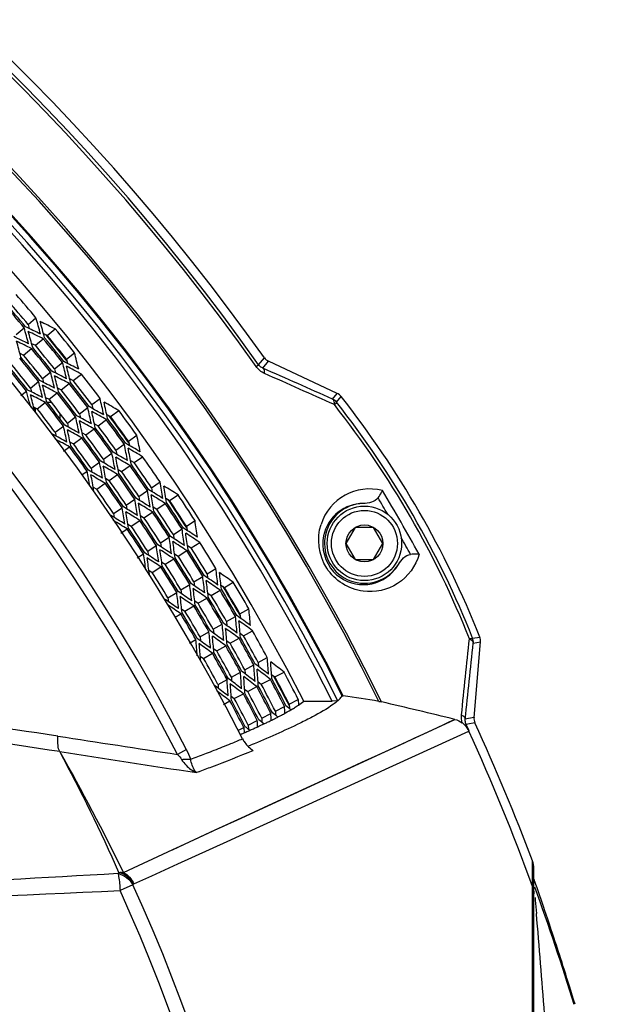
# Model space of a CAD drawing. Header units: millimetres. Extents: x 0 to 420, y -341 to 792.
# Tile 233 of 256: x 195 to 204, y 236 to 251. Entities that reach past the tile are written whole.
import ezdxf

# ---------------------------------------------------------------- set-up
doc = ezdxf.new("R2010")
doc.units = ezdxf.units.MM
doc.header["$LTSCALE"] = 23.1
doc.layers.get('0').update_dxf_attribs({"linetype": 'CONTINUOUS'})
doc.layers.add('06___PRT_ALL_SURFS', color=7, linetype='CONTINUOUS')
doc.layers.add('DIM_PILOTEES', color=7, linetype='CONTINUOUS')
doc.styles.get("Standard").update_dxf_attribs({"font": 'txt', "width": 0.7})
doc.dimstyles.new('DIMSTYLE_4', dxfattribs={"dimtxt": 2.5, "dimasz": 3.5, "dimexe": 2, "dimexo": 0, "dimtad": 1, "dimdec": 0, "dimlfac": 5.882353, "dimdsep": 46, "dimtxsty": 'Standard', "dimblk": '_FILLED', "dimblk1": '_FILLED', "dimblk2": '_FILLED', "dimcen": 0.09, "dimazin": 2, "dimtp": 0.5, "dimtm": 0.5, "dimtfac": 1, "dimtdec": 0, "dimtofl": 0, "dimtmove": 0, "dimatfit": 3, "dimldrblk": '_FILLED', "dimfxl": 0, "dimtolj": 1, "dimarcsym": 0})

# ---------------------------------------------------------------- blocks, each defined once
blk = doc.blocks.new('_FILLED')
at = {"color": 0, "linetype": 'ByBlock'}
blk.add_solid([(0, 0), (-1, 0.1429), (-1, -0.1429)], dxfattribs=at)
blk = doc.blocks.new('*D5')
at = {"layer": 'DIM_PILOTEES', "color": 2, "linetype": 'Continuous'}
for p, q in [((169.576, 261.632), (214.724, 261.632)), ((212.724, 261.632), (212.724, 247.919)), ((212.724, 234.205), (212.724, 247.919)), ((203.576, 234.205), (214.724, 234.205))]:
    blk.add_line(p, q, dxfattribs=at)
at = {"layer": 'DIM_PILOTEES', "color": 2, "linetype": 'Continuous', "xscale": 3.5, "yscale": 3.5, "zscale": 3.5}
for p, rotation in [((212.724, 261.632), 90), ((212.724, 234.205), 270)]:
    blk.add_blockref('_FILLED', p, dxfattribs=dict(at, rotation=rotation))
at = {"layer": 'DIM_PILOTEES', "color": 2, "linetype": 'Continuous', "insert": (209.599, 247.919), "char_height": 2.5, "width": 7.23214, "attachment_point": 2, "rotation": 90, "line_spacing_factor": 0.9}
blk.add_mtext('{\\ftxt;\\W0.0001;\\H0.0001;\\~}{\\ftxt;\\W1.9285714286;\\H2.5; }{\\ftxt;\\W0.0001;\\H0.0001;\\~}', dxfattribs=at)

msp = doc.modelspace()

# ---------------------------------------------------------------- linework, layer by layer
at = {"color": 7, "linetype": 'Continuous'}
for p, q in [((194.8987, 246.395), (195.0246, 246.5004)), ((194.7102, 246.237), (194.836, 246.3424)), ((195.2057, 246.2189), (195.3326, 246.3231)), ((195.0147, 246.0621), (195.1416, 246.1663)), ((194.8253, 245.9066), (194.9522, 246.0108)), ((195.5128, 245.8392), (195.6413, 245.9415)), ((198.582, 245.7523), (198.6737, 245.8622)), ((195.3195, 245.6852), (195.4479, 245.7875)), ((198.5415, 245.7236), (198.582, 245.7523)), ((198.6498, 245.6979), (198.7405, 245.8066)), ((199.8376, 245.295), (198.7405, 245.8066)), ((195.1278, 245.5325), (195.2563, 245.6348)), ((195.6208, 245.5021), (195.7502, 245.6032)), ((194.9372, 245.3806), (195.0656, 245.4829)), ((195.4268, 245.3508), (195.5563, 245.4518)), ((194.7848, 245.2593), (194.8754, 245.3314)), ((195.2342, 245.2005), (195.3637, 245.3015)), ((195.9173, 245.1164), (196.0482, 245.2155)), ((199.7647, 245.2029), (199.8376, 245.295)), ((199.8265, 245.1538), (199.8994, 245.246)), ((194.9173, 245.1615), (194.9275, 245.1194)), ((194.9173, 245.1615), (194.9275, 245.1194)), ((194.9275, 245.1194), (194.9376, 245.0774)), ((194.9275, 245.1194), (194.9376, 245.0774)), ((195.018, 244.9957), (195.018, 245.0634)), ((195.0424, 245.0508), (195.1718, 245.1518)), ((195.2041, 245.1528), (195.2714, 245.1528)), ((195.7211, 244.9679), (195.852, 245.067)), ((195.409, 244.887), (195.409, 244.9745)), ((195.5264, 244.8205), (195.6573, 244.9196)), ((196.0166, 244.7781), (196.1485, 244.8759)), ((196.2152, 244.9253), (196.3471, 245.0231)), ((195.3323, 244.6736), (195.4632, 244.7727)), ((195.8198, 244.6322), (195.9517, 244.73)), ((195.624, 244.4871), (195.7559, 244.5849)), ((196.5031, 244.5309), (196.6365, 244.6267)), ((195.4658, 244.3698), (195.5604, 244.44)), ((196.3024, 244.3866), (196.4357, 244.4824)), ((196.1034, 244.2436), (196.2368, 244.3394)), ((196.5943, 244.1889), (196.7286, 244.2834)), ((195.9055, 244.1013), (196.0389, 244.1972)), ((196.3931, 244.0473), (196.5274, 244.1418)), ((195.7545, 243.9928), (195.8413, 244.0552)), ((196.1933, 243.9068), (196.3276, 244.0013)), ((195.9942, 243.7667), (196.1285, 243.8612)), ((196.8713, 243.7889), (197.007, 243.8814)), ((196.6681, 243.6503), (196.8037, 243.7428)), ((197.1594, 243.5834), (197.296, 243.6745)), ((196.2651, 243.3756), (196.4008, 243.4681)), ((196.4662, 243.5127), (196.6019, 243.6052)), ((196.9538, 243.4462), (197.0904, 243.5373)), ((196.75, 243.3102), (196.8866, 243.4013)), ((196.5472, 243.1749), (196.6838, 243.2661)), ((197.4275, 243.1752), (197.5654, 243.2643)), ((200.1249, 243.1553), (199.9776, 242.9003)), ((200.4193, 243.1553), (200.1249, 243.1553)), ((200.5665, 242.9003), (200.4193, 243.1553)), ((196.3812, 243.0641), (196.4815, 243.131)), ((197.0141, 242.908), (197.152, 242.9971)), ((197.2199, 243.041), (197.3578, 243.1301)), ((196.8094, 242.7757), (196.9473, 242.8649)), ((197.5016, 242.8291), (197.6404, 242.9168)), ((199.9776, 242.9003), (200.1249, 242.6453)), ((200.4193, 242.6453), (200.5665, 242.9003)), ((196.6413, 242.6671), (196.743, 242.7328)), ((197.2937, 242.6977), (197.4325, 242.7854)), ((196.8814, 242.4371), (197.0202, 242.5248)), ((197.0872, 242.5672), (197.226, 242.6549)), ((200.1249, 242.6453), (200.4193, 242.6453)), ((197.5487, 242.2875), (197.6888, 242.3732)), ((197.7585, 242.4159), (197.8986, 242.5016)), ((197.3403, 242.1601), (197.4804, 242.2458)), ((198.0361, 242.1964), (198.1771, 242.2807)), ((197.1327, 242.0331), (197.2727, 242.1188)), ((197.824, 242.0695), (197.9649, 242.1538)), ((197.4045, 241.8187), (197.5454, 241.903)), ((197.6137, 241.9438), (197.7546, 242.028)), ((197.2466, 241.7243), (197.3366, 241.7781)), ((198.0697, 241.6517), (198.2118, 241.7338)), ((198.2837, 241.7754), (198.4258, 241.8576)), ((197.8576, 241.529), (197.9997, 241.6112)), ((197.6466, 241.407), (197.7887, 241.4892)), ((198.3406, 241.4261), (198.4835, 241.5069)), ((197.477, 241.309), (197.5781, 241.3675)), ((197.9137, 241.185), (198.0567, 241.2657)), ((198.1264, 241.3051), (198.2694, 241.3859)), ((202.0009, 241.3877), (202.1172, 241.4047)), ((202.0124, 241.3096), (202.1287, 241.3267)), ((202.0232, 240.1208), (202.1287, 241.3267)), ((197.7018, 241.0653), (197.8447, 241.146)), ((198.3608, 240.8829), (198.5049, 240.9615)), ((198.5768, 241.0007), (198.7209, 241.0793)), ((198.1464, 240.7659), (198.2905, 240.8445)), ((198.8431, 240.7677), (198.9881, 240.8449)), ((197.9327, 240.6493), (198.0769, 240.7279)), ((198.625, 240.6515), (198.7699, 240.7287)), ((198.1936, 240.4217), (198.3385, 240.4989)), ((198.4087, 240.5363), (198.5536, 240.6135)), ((198.0206, 240.3296), (198.1238, 240.3845)), ((199.0696, 240.335), (199.2156, 240.41)), ((199.2156, 240.41), (199.2199, 240.3219)), ((199.2156, 240.41), (199.2199, 240.3219)), ((199.3076, 240.3837), (199.7564, 240.3837)), ((199.848, 240.3895), (199.7564, 240.3836)), ((198.6318, 240.11), (198.7778, 240.185)), ((198.8497, 240.222), (198.9958, 240.297)), ((198.2348, 238.4846), (201.717, 240.0905)), ((198.415, 239.9986), (198.561, 240.0736)), ((201.897, 240.0106), (201.8764, 240.0012)), ((201.9329, 240.1051), (201.8838, 240.0966)), ((201.9222, 240.015), (201.897, 240.0106)), ((201.9446, 239.9058), (201.897, 240.0106)), ((202.038, 240.0351), (201.9222, 240.015)), ((202.0232, 240.1208), (201.9329, 240.1051)), ((198.2511, 239.9144), (198.3447, 239.9624)), ((198.3447, 239.9624), (198.3486, 239.8768)), ((198.3447, 239.9624), (198.3486, 239.8768)), ((198.3626, 239.8829), (198.3699, 239.8861)), ((198.3685, 239.8841), (198.3758, 239.8873)), ((198.4166, 238.2967), (201.9427, 239.9049)), ((198.5128, 239.9485), (198.5283, 239.9553)), ((198.5139, 239.9488), (198.5283, 239.9553)), ((197.4313, 239.6079), (197.2853, 239.5322)), ((197.7235, 239.5409), (197.7485, 239.5506)), ((197.7236, 239.5407), (197.7491, 239.5506)), ((197.624, 239.2562), (197.5866, 239.2424)), ((197.9263, 238.3424), (198.195, 238.4663)), ((198.195, 238.4663), (198.2348, 238.4846)), ((197.3985, 238.0991), (197.8891, 238.3257)), ((197.3985, 238.0991), (197.8562, 238.3101)), ((197.8562, 238.3101), (197.8896, 238.3255)), ((197.8896, 238.3255), (197.9263, 238.3424)), ((198.0807, 238.1437), (198.4166, 238.2967)), ((197.2894, 237.7837), (198.0807, 238.1437)), ((196.4216, 237.6485), (197.2106, 238.0125)), ((197.2083, 238.0109), (197.3985, 238.0991)), ((197.2106, 238.0125), (197.3985, 238.0991)), ((202.9589, 237.7328), (202.9585, 237.8318)), ((202.9589, 237.7328), (202.9585, 237.8318)), ((196.8764, 237.5958), (197.2894, 237.7837)), ((202.9595, 237.5298), (202.9589, 237.7328)), ((202.9595, 237.5298), (202.9589, 237.7328)), ((202.9808, 212.6375), (202.9808, 237.7181)), ((196.5887, 237.4649), (196.8764, 237.5958)), ((202.9598, 237.4257), (202.9595, 237.5298)), ((202.9891, 237.5233), (202.9808, 237.5482)), ((196.5742, 237.4511), (196.3672, 237.357)), ((202.9589, 237.3008), (202.9598, 237.4257)), ((202.9597, 237.309), (202.9598, 237.4257)), ((203.0301, 237.4019), (203.0122, 237.4544)), ((202.9596, 237.0923), (202.9589, 237.3008)), ((202.9596, 237.0923), (202.9597, 237.309)), ((202.999, 237.2484), (203.0027, 237.2055)), ((203.0027, 237.2055), (203.021, 236.9914)), ((202.9566, 232.0465), (202.9596, 237.0923)), ((203.1752, 236.9776), (203.1504, 237.0506)), ((203.2011, 236.9013), (203.1752, 236.9776)), ((203.2284, 236.8203), (203.2011, 236.9013))]:
    msp.add_line(p, q, dxfattribs=at)
for points in [[(199.6025, 239.1159), (200.2306, 239.4055), (200.4893, 239.5247), (200.7151, 239.6285), (200.9109, 239.7186), (201.0792, 239.7959), (201.2236, 239.8625), (201.3473, 239.9193), (201.4528, 239.9682), (201.5432, 240.0097), (201.6176, 240.0444), (201.6757, 240.0721), (201.717, 240.0905)], [(197.8891, 238.3257), (198.3654, 238.5449), (198.814, 238.7523), (199.2298, 238.9437), (199.6025, 239.1159)], [(203.0122, 237.4544), (202.9962, 237.5019), (202.9891, 237.5233)], [(203.1504, 237.0506), (203.1382, 237.0861), (203.0301, 237.4019)], [(202.9566, 232.0409), (202.9568, 232.5383), (202.9575, 233.3732), (202.9577, 234.1425), (202.9584, 234.8369), (202.9585, 235.4524), (202.9584, 235.9797), (202.9591, 236.4265), (202.9598, 236.7997), (202.9596, 237.0923)], [(203.6387, 235.5427), (203.6154, 235.6191), (203.5932, 235.6913), (203.5715, 235.7616), (203.5502, 235.8301), (203.5293, 235.8968), (203.5088, 235.962), (203.4887, 236.0256), (203.4689, 236.0877), (203.4494, 236.1485), (203.4303, 236.2081), (203.4115, 236.2664), (203.3929, 236.3236), (203.3747, 236.3796), (203.3567, 236.4344), (203.3392, 236.4879), (203.322, 236.54), (203.3052, 236.5906), (203.2889, 236.6398), (203.273, 236.6873), (203.2577, 236.7333), (203.2284, 236.8203)]]:
    msp.add_lwpolyline(points, dxfattribs=at)
for radius in [0.595, 0.527, 0.2944]:
    msp.add_circle((200.2721, 242.9003), radius, dxfattribs=at)
for centre, radius, start, end in [((169.5758, 225.1778), 35.7006, 35.40735, 84.59265), ((169.5758, 225.1778), 35.5125, 35.34865, 84.65135), ((169.5758, 225.1778), 35.5622, 35.34865, 84.65135), ((169.5758, 225.1778), 34.4954, 26.12966, 153.87034), ((169.5758, 225.1778), 34.4607, 26.17495, 153.82505), ((169.5758, 225.1778), 33.9916, 26.73189, 153.26811), ((169.5758, 225.1778), 33.9769, 26.7445, 153.2555), ((169.5758, 225.1778), 33.8792, 26.67945, 153.32055), ((169.5758, 225.1778), 33.7947, 26.74032, 153.25969), ((169.5758, 225.1778), 33.3914, 27.08673, 152.91327), ((169.5758, 225.1778), 32.2456, 26.92892, 153.07108), ((169.5758, 225.1778), 31.3712, 27.38404, 152.61458), ((169.5758, 225.1778), 31.2068, 27.38566, 152.61434), ((169.5758, 225.1778), 33.2008, 39.95846, 40.80233), ((169.5758, 225.1778), 32.9548, 39.95846, 40.80233), ((169.5758, 225.1778), 32.9811, 39.95846, 40.80233), ((158.0619, 236.1312), 38.3896, 15.27084, 15.67048), ((160.9742, 236.8245), 35.174, 15.26688, 15.69978), ((178.8116, 213.1449), 36.8867, 63.80222, 64.21672), ((157.9188, 236.1221), 38.5781, 15.11705, 15.51491), ((177.5203, 210.2584), 40.2237, 63.71527, 64.09822), ((169.5758, 225.1778), 33.3247, 38.54076, 39.38463), ((179.9438, 215.669), 33.8985, 63.80617, 64.25394), ((160.862, 236.8128), 35.3331, 15.11709, 15.54821), ((178.8452, 213.2673), 36.714, 63.64865, 64.06493), ((169.5758, 225.1778), 33.0775, 38.54076, 39.38463), ((169.5758, 225.1778), 33.1039, 38.54076, 39.38463), ((169.5758, 225.1778), 33.15, 38.48995, 39.42981), ((163.3328, 237.4204), 32.5671, 15.04252, 15.507), ((179.9751, 215.7647), 33.7512, 63.65659, 64.10614), ((169.5758, 225.1778), 32.8325, 38.54076, 39.38463), ((169.5758, 225.1778), 32.8587, 38.54076, 39.38463), ((169.5758, 225.1778), 32.5888, 38.54076, 39.38463), ((169.5758, 225.1778), 32.6149, 38.54076, 39.38463), ((156.6484, 236.0674), 40.2237, 13.82717, 14.21012), ((198.8123, 245.9607), 0.17, 215.38687, 245.02049), ((169.5758, 225.1778), 32.3455, 38.54076, 39.38463), ((169.5758, 225.1778), 32.3716, 38.54076, 39.38463), ((159.8678, 236.7336), 36.714, 13.86047, 14.27674), ((177.8396, 211.4893), 38.5781, 62.41048, 62.80834), ((159.7411, 236.7264), 36.8867, 13.70867, 14.12317), ((177.8784, 211.6273), 38.3896, 62.25491, 62.65455), ((162.5463, 237.3161), 33.7512, 13.81925, 14.2688), ((179.1306, 214.2229), 35.3331, 62.37719, 62.80831), ((162.4462, 237.3056), 33.8985, 13.67145, 14.11922), ((179.1655, 214.3302), 35.174, 62.22561, 62.65851), ((169.5758, 225.1778), 33.2008, 37.12306, 37.96693), ((181.2173, 218.464), 30.1633, 62.53455, 63.03283), ((164.8195, 237.8372), 31.1976, 13.7031, 14.18621), ((180.2416, 216.512), 32.5671, 62.4184, 62.88288), ((164.7398, 237.8235), 31.3257, 13.55934, 14.04064), ((180.2743, 216.5959), 32.43, 62.27082, 62.73709), ((169.5758, 225.1778), 32.9548, 37.12306, 37.96693), ((169.5758, 225.1778), 32.9811, 37.12306, 37.96693), ((166.6295, 238.2746), 29.114, 13.68301, 14.02733), ((166.7179, 238.2953), 29.0707, 13.37116, 13.88662), ((181.2488, 218.5297), 30.0431, 62.39101, 62.89112), ((169.5758, 225.1778), 32.7105, 37.12306, 37.96693), ((169.5758, 225.1778), 32.7367, 37.12306, 37.96693), ((158.6178, 236.6874), 38.3896, 12.43543, 12.83508), ((199.7658, 245.1409), 0.17, 38.20819, 65.02306), ((187.731, 235.6597), 15.4909, 21.76875, 38.23125), ((169.5758, 225.1778), 32.4671, 37.12306, 37.96693), ((169.5758, 225.1778), 32.4932, 37.12306, 37.96693), ((161.5609, 237.2357), 35.174, 12.43148, 12.86438), ((178.2051, 212.7027), 36.8867, 60.96682, 61.38131), ((158.4745, 236.6854), 38.5781, 12.28165, 12.6795), ((176.7726, 209.8837), 40.2237, 60.87987, 61.26281), ((187.9702, 235.7978), 15.053, 21.75961, 38.24039), ((187.9336, 235.7767), 15.1451, 21.74557, 38.25443), ((164.0356, 237.7242), 32.43, 12.3529, 12.81917), ((179.4608, 215.1677), 33.8985, 60.97077, 61.41853), ((161.4482, 237.2296), 35.3331, 12.28168, 12.7128), ((178.2447, 212.8233), 36.714, 60.81324, 61.22952), ((169.5758, 225.1778), 33.0775, 35.70536, 36.54923), ((169.5758, 225.1778), 33.1039, 35.70536, 36.54923), ((169.5758, 225.1778), 33.15, 35.65281, 36.59543), ((169.5758, 225.1778), 33.3247, 35.70536, 36.54923), ((166.155, 238.1683), 30.0431, 12.19887, 12.69898), ((180.5514, 217.2508), 31.3257, 61.04934, 61.53065), ((163.9461, 237.7142), 32.5671, 12.20711, 12.67159), ((179.4967, 215.2618), 33.7512, 60.82118, 61.27074), ((169.5758, 225.1778), 32.8325, 35.70536, 36.54923), ((169.5758, 225.1778), 32.8587, 35.70536, 36.54923), ((181.5163, 219.041), 29.0707, 61.20337, 61.71883), ((181.549, 219.0982), 28.9574, 61.06188, 61.5792), ((166.0835, 238.1548), 30.1633, 12.05716, 12.55544), ((180.5852, 217.3243), 31.1976, 60.90378, 61.38689), ((169.5758, 225.1778), 32.5888, 35.70536, 36.54923), ((169.5758, 225.1778), 32.6149, 35.70536, 36.54923), ((157.2029, 236.6936), 40.2237, 10.99177, 11.37471), ((169.5758, 225.1778), 32.3455, 35.70536, 36.54923), ((169.5758, 225.1778), 32.3716, 35.70536, 36.54923), ((160.4513, 237.1997), 36.714, 11.02506, 11.44134), ((177.1523, 211.0973), 38.5781, 59.57508, 59.97293), ((160.3244, 237.1987), 36.8867, 10.87327, 11.28777), ((177.1979, 211.2332), 38.3896, 59.41951, 59.81915), ((163.1553, 237.649), 33.7512, 10.98384, 11.4334), ((178.577, 213.7637), 35.3331, 59.54178, 59.9729), ((163.0549, 237.6434), 33.8985, 10.83605, 11.28381), ((178.6171, 213.8691), 35.174, 59.3902, 59.8231), ((169.5758, 225.1778), 33.2008, 34.28765, 35.13152), ((165.4515, 238.057), 31.1976, 10.86769, 11.35081), ((179.7999, 215.995), 32.5671, 59.58299, 60.04747), ((165.3712, 238.0472), 31.3257, 10.72393, 11.20524), ((179.8366, 216.0772), 32.43, 59.43541, 59.90169), ((169.5758, 225.1778), 32.9548, 34.28765, 35.13152), ((169.5758, 225.1778), 32.9811, 34.28765, 35.13152), ((167.3996, 238.4275), 28.9932, 10.71496, 11.1925), ((180.8709, 217.8964), 30.1633, 59.69914, 60.19742), ((167.3703, 238.4206), 29.0707, 10.53575, 11.05121), ((180.9056, 217.9604), 30.0431, 59.5556, 60.05572), ((169.5758, 225.1778), 32.7105, 34.28765, 35.13152), ((169.5758, 225.1778), 32.7367, 34.28765, 35.13152), ((169.5758, 225.1778), 32.4671, 34.28765, 35.13152), ((169.5758, 225.1778), 32.4932, 34.28765, 35.13152), ((159.2005, 237.2153), 38.3896, 9.60003, 9.99967), ((159.0573, 237.2204), 38.5781, 9.44624, 9.8441), ((176.0072, 209.5464), 40.2237, 58.04446, 58.42741), ((178.9535, 214.691), 33.8985, 58.13536, 58.58313), ((162.1672, 237.6174), 35.174, 9.59607, 10.02897), ((177.5774, 212.2911), 36.8867, 58.13141, 58.54591), ((162.0543, 237.6169), 35.3331, 9.44628, 9.87739), ((177.6229, 212.4096), 36.714, 57.97784, 58.39412), ((169.5758, 225.1778), 33.3247, 32.86995, 33.71382), ((200.3557, 242.953), 0.8167, 75.54446, 162.10653), ((169.5758, 225.1778), 36.0002, 30.34286, 30.82847), ((169.5758, 225.1778), 36.1204, 29.06928, 30.93072), ((166.8018, 238.3216), 30.0431, 9.36346, 9.86357), ((180.1458, 216.7176), 31.3257, 58.21394, 58.69524), ((164.663, 237.9829), 32.43, 9.51749, 9.98377), ((164.5731, 237.9773), 32.5671, 9.3717, 9.83618), ((178.9941, 214.7831), 33.7512, 57.98578, 58.43533), ((169.5758, 225.1778), 33.0775, 32.86995, 33.71382), ((169.5758, 225.1778), 33.1039, 32.86995, 33.71382), ((169.5758, 225.1778), 33.15, 32.82239, 33.76605), ((200.2721, 242.9003), 0.6375, 91.71393, 328.28615), ((181.1982, 218.4578), 29.0707, 58.36796, 58.88343), ((166.7297, 238.3116), 30.1633, 9.22175, 9.72003), ((180.1832, 216.7893), 31.1976, 58.06837, 58.55149), ((169.5758, 225.1778), 32.8325, 32.86995, 33.71382), ((169.5758, 225.1778), 32.8587, 32.86995, 33.71382), ((181.2336, 218.5133), 28.9574, 58.22647, 58.74379), ((169.5758, 225.1778), 32.5888, 32.86995, 33.71382), ((169.5758, 225.1778), 32.6149, 32.86995, 33.71382), ((157.7877, 237.2916), 40.2237, 8.15636, 8.53931), ((169.5758, 225.1778), 32.3455, 32.86995, 33.71382), ((169.5758, 225.1778), 32.3716, 32.86995, 33.71382), ((163.7801, 237.9513), 33.7512, 8.14844, 8.59799), ((178.0013, 213.3324), 35.3331, 56.70638, 57.1375), ((161.0572, 237.6363), 36.714, 8.18965, 8.60593), ((176.4465, 210.7397), 38.5781, 56.73967, 57.13753), ((160.9304, 237.6417), 36.8867, 8.03786, 8.45236), ((176.4988, 210.8732), 38.3896, 56.5841, 56.98374), ((169.5758, 225.1778), 36.0002, 29.17153, 29.65738), ((166.0937, 238.2453), 31.1976, 8.03228, 8.5154), ((179.3331, 215.5005), 32.5671, 56.74759, 57.21207), ((163.6795, 237.9507), 33.8985, 8.00064, 8.44841), ((178.0467, 213.4357), 35.174, 56.5548, 56.9877), ((169.5758, 225.1778), 33.2008, 31.45225, 32.29612), ((168.0931, 238.524), 28.9574, 7.83998, 8.3573), ((180.4969, 217.3466), 30.1633, 56.86374, 57.36202), ((166.013, 238.2394), 31.3257, 7.88853, 8.36983), ((179.3739, 215.5808), 32.43, 56.6, 57.06628), ((169.5758, 225.1778), 32.9548, 31.45225, 32.29612), ((169.5758, 225.1778), 32.9811, 31.45225, 32.29612), ((168.0281, 238.5135), 29.0707, 7.70034, 8.21581), ((180.5348, 217.4088), 30.0431, 56.7202, 57.22031), ((169.5758, 225.1778), 32.4671, 31.45225, 32.29612), ((169.5758, 225.1778), 32.4932, 31.45225, 32.29612), ((169.5758, 225.1778), 32.7105, 31.45225, 32.29612), ((169.5758, 225.1778), 32.7367, 31.45225, 32.29612), ((200.2515, 242.8915), 0.6507, 316.49404, 329.89664), ((162.7916, 237.9687), 35.174, 6.76067, 7.19357), ((176.9301, 211.9111), 36.8867, 55.296, 55.7105), ((159.8087, 237.7138), 38.3896, 6.76462, 7.16426), ((159.6659, 237.726), 38.5781, 6.61084, 7.00869), ((175.2261, 209.2474), 40.2237, 55.20906, 55.592), ((200.2531, 242.8903), 0.6487, 270.58153, 316.47206), ((165.3025, 238.2102), 32.43, 6.68208, 7.14836), ((178.4233, 214.24), 33.8985, 55.29996, 55.74772), ((162.6789, 237.9737), 35.3331, 6.61087, 7.04199), ((176.9814, 212.0272), 36.714, 55.14243, 55.55871), ((169.5758, 225.1778), 33.15, 29.9909, 30.9299), ((169.5758, 225.1778), 33.3247, 30.03454, 30.87841), ((167.4554, 238.4428), 30.0431, 6.52805, 7.02817), ((179.7144, 216.2051), 31.3257, 55.37853, 55.85984), ((167.3829, 238.4364), 30.1633, 6.38635, 6.88463), ((179.7553, 216.2749), 31.1976, 55.23296, 55.71608), ((165.2124, 238.2091), 32.5671, 6.5363, 7.00078), ((178.4683, 214.33), 33.7512, 55.15037, 55.59993), ((169.5758, 225.1778), 33.0775, 30.03454, 30.87841), ((169.5758, 225.1778), 33.1039, 30.03454, 30.87841), ((180.8515, 217.8911), 29.0707, 55.53256, 56.04802), ((180.8754, 217.924), 28.9826, 55.39121, 55.88054), ((169.5758, 225.1778), 32.5888, 30.03454, 30.87841), ((169.5758, 225.1778), 32.6149, 30.03454, 30.87841), ((169.5758, 225.1778), 32.8325, 30.03454, 30.87841), ((169.5758, 225.1778), 32.8587, 30.03454, 30.87841), ((169.5758, 225.1778), 32.3455, 30.03454, 30.87841), ((169.5758, 225.1778), 32.3716, 30.03454, 30.87841), ((161.6839, 238.0425), 36.714, 5.35425, 5.77053), ((175.7239, 210.4176), 38.5781, 53.90427, 54.30212), ((158.4013, 237.8598), 40.2237, 5.32096, 5.7039), ((164.4191, 238.2224), 33.7512, 5.31303, 5.76259), ((177.4051, 212.9301), 35.3331, 53.87097, 54.30209), ((161.5575, 238.0541), 36.8867, 5.20246, 5.61695), ((175.7827, 210.5483), 38.3896, 53.74869, 54.14834), ((166.7443, 238.4015), 31.1976, 5.19688, 5.67999), ((178.8424, 215.0297), 32.5671, 53.91218, 54.37666), ((166.6635, 238.3997), 31.3257, 5.05312, 5.53443), ((178.8872, 215.1078), 32.43, 53.7646, 54.23088), ((164.3185, 238.2267), 33.8985, 5.16524, 5.613), ((177.4554, 213.0311), 35.174, 53.71939, 54.15229), ((169.5758, 225.1778), 33.2008, 28.61684, 29.46071), ((168.7551, 238.581), 28.9574, 5.00457, 5.52189), ((180.0961, 216.8159), 30.1633, 54.02833, 54.52661), ((168.6897, 238.5738), 29.0707, 4.86494, 5.3804), ((180.137, 216.8762), 30.0431, 53.88479, 54.3849), ((169.5758, 225.1778), 32.7105, 28.61684, 29.46071), ((169.5758, 225.1778), 32.7367, 28.61684, 29.46071), ((169.5758, 225.1778), 32.9548, 28.61684, 29.46071), ((169.5758, 225.1778), 32.9811, 28.61684, 29.46071), ((201.9593, 241.3416), 0.17, 354.97694, 21.79181), ((169.5758, 225.1778), 32.4671, 28.61684, 29.46071), ((169.5758, 225.1778), 32.4932, 28.61684, 29.46071), ((163.4326, 238.2886), 35.174, 3.92526, 4.35816), ((176.2649, 211.5635), 36.8867, 52.4606, 52.8751), ((160.4408, 238.1816), 38.3896, 3.92922, 4.32886), ((160.2988, 238.2009), 38.5781, 3.77543, 4.17329), ((174.4311, 208.9874), 40.2237, 52.37365, 52.7566), ((165.9524, 238.4056), 32.43, 3.84668, 4.31295), ((177.8714, 213.8157), 33.8985, 52.46455, 52.91232), ((163.3203, 238.2992), 35.3331, 3.77546, 4.20658), ((176.3219, 211.677), 36.714, 52.30703, 52.7233), ((169.5758, 225.1778), 33.3247, 27.19914, 28.04301), ((168.1142, 238.5314), 30.0431, 3.69265, 4.19276), ((179.2581, 215.7146), 31.3257, 52.54313, 53.02443), ((168.0414, 238.5286), 30.1633, 3.55094, 4.04922), ((179.3024, 215.7822), 31.1976, 52.39756, 52.88067), ((165.8624, 238.409), 32.5671, 3.70089, 4.16537), ((177.9208, 213.9034), 33.7512, 52.31497, 52.76452), ((169.5758, 225.1778), 33.0775, 27.19914, 28.04301), ((169.5758, 225.1778), 33.1039, 27.19914, 28.04301), ((169.5758, 225.1778), 33.15, 27.14793, 28.08734), ((170.7981, 73.7856), 167.8473, 81.580204, 83.455777), ((180.4773, 217.3423), 29.0707, 52.69715, 53.21261), ((180.518, 217.394), 28.9574, 52.55566, 53.07298), ((169.5758, 225.1778), 32.5888, 27.19914, 28.04301), ((169.5758, 225.1778), 32.6149, 27.19914, 28.04301), ((169.5758, 225.1778), 32.8325, 27.19914, 28.04301), ((169.5758, 225.1778), 32.8587, 27.19914, 28.04301), ((166.916, 52.7513), 188.9842, 81.330231, 83.003353), ((169.5758, 225.1778), 32.3455, 27.19914, 28.04301), ((169.5758, 225.1778), 32.3716, 27.19914, 28.04301), ((198.2459, 227.8154), 12.7645, 79.81676, 82.39836), ((183.8482, 167.7483), 74.5163, 76.125459, 77.05123), ((164.709, 238.4437), 34.1133, 2.74208, 2.92605), ((177.0319, 212.861), 34.945, 51.28867, 51.46781), ((196.7894, 244.2337), 4.6107, 297.90799, 298.81943), ((161.9015, 238.3959), 37.1429, 2.76626, 2.93399), ((175.2876, 210.5087), 38.0953, 51.31448, 51.46788), ((197.8602, 242.3573), 2.45, 301.00202, 301.84759), ((198.0521, 242.0484), 2.0864, 301.84546, 302.80226), ((167.0709, 238.5096), 31.529, 2.6604, 2.84342), ((178.5428, 214.8518), 32.2243, 51.35635, 51.5424), ((194.7152, 248.3819), 9.2491, 295.0391, 295.37261), ((195.0441, 247.6888), 8.4819, 295.37151, 295.78343), ((195.4111, 246.9294), 7.6385, 295.7819, 296.28564), ((195.787, 246.1686), 6.7899, 296.28495, 296.82949), ((196.1298, 245.4907), 6.0302, 296.82983, 297.36382), ((196.4352, 244.9007), 5.3659, 297.36358, 297.91677), ((201.6285, 239.749), 0.3536, 45.49176, 54.34651), ((202.1925, 240.1059), 0.17, 174.97951, 204.61313), ((169.5758, 225.1778), 35.7006, 20.75907, 24.59265), ((192.5457, 253.2024), 14.5355, 293.28262, 293.61502), ((179.87, 216.5584), 29.8409, 51.51476, 51.69242), ((193.1383, 251.8484), 13.0575, 293.64775, 294.02041), ((193.6169, 250.774), 11.8813, 294.02131, 294.34073), ((194.1005, 249.7069), 10.7097, 294.42103, 294.75127), ((194.4183, 249.0172), 9.9503, 294.75181, 295.03963), ((169.5758, 225.1778), 35.5598, 20.14706, 24.46577), ((253.5724, 614.633), 379.3005, 261.174063, 261.465945), ((188.1684, 264.3176), 26.5555, 291.43611, 292.04969), ((189.1651, 261.8544), 23.8983, 292.05184, 292.53726), ((173.0933, 227.4225), 25.4055, 23.73452, 28.5796), ((166.6921, 223.2009), 33.0542, 25.91839, 29.6958), ((256.0995, 629.4391), 394.5596, 261.151169, 261.471623), ((186.2257, 269.3009), 31.9041, 290.68695, 291.12406), ((187.2266, 266.7099), 29.1264, 291.17808, 291.44078), ((188.4235, 264.2272), 26.6116, 290.70835, 292.24258), ((189.8952, 260.3253), 22.3504, 292.40026, 292.54142), ((186.1065, 270.2639), 33.0776, 290.37697, 290.76494), ((202.6408, 237.7108), 0.34, 0, 20.78977), ((199.5702, 234.2417), 4.6876, 133.38839, 133.63843), ((155.2398, 1168.7593), 932.3099, 271.9441951, 272.5283344), ((169.5758, 225.1778), 29.4298, 335.5537, 24.4463), ((199.7244, 234.1575), 4.5576, 133.4737, 133.72492), ((169.5758, 225.1778), 29.6572, 335.5537, 24.4463), ((169.5758, 225.1778), 35.5875, 16.92642, 20.10891), ((34.2755, 222.4736), 169.3688, 4.375186, 4.917247)]:
    msp.add_arc(centre, radius, start, end, dxfattribs=at)
for points in [[(198.6764, 245.613), (198.6233, 245.6367), (198.5751, 245.6761), (198.5415, 245.7236)], [(199.7647, 245.2029), (199.393, 245.3677), (199.0214, 245.5327), (198.6498, 245.6979)], [(199.7932, 245.1151), (199.4209, 245.2809), (199.0486, 245.4469), (198.6764, 245.613)], [(199.8265, 245.1538), (199.8112, 245.1732), (199.7895, 245.195), (199.7647, 245.1948)], [(200.4894, 243.6268), (200.4379, 243.5602), (200.3372, 243.54), (200.253, 243.5375)], [(200.8144, 242.5652), (200.8587, 242.6368), (200.9265, 242.714), (201.0099, 242.7253)], [(201.8235, 240.1621), (201.8658, 240.5674), (201.9081, 240.9728), (201.9507, 241.3782)], [(201.8838, 240.0966), (201.9265, 240.5009), (201.9694, 240.9053), (202.0124, 241.3096)], [(202.0124, 241.3096), (202.0146, 241.3342), (202.0136, 241.365), (201.9954, 241.3817)], [(200.5026, 240.3789), (200.5171, 240.3763), (200.5315, 240.373), (200.5458, 240.3697)], [(199.012, 240.1941), (199.0491, 240.2145), (199.0858, 240.2354), (199.1221, 240.2572)], [(201.8346, 240.0363), (201.823, 240.0768), (201.8192, 240.1202), (201.8235, 240.1621)], [(201.717, 240.0905), (201.7589, 240.0801), (201.7995, 240.0615), (201.8346, 240.0363)], [(201.9445, 239.9057), (201.927, 239.9407), (201.9042, 239.9737), (201.8764, 240.0012)], [(197.2853, 239.5322), (197.3102, 239.5076), (197.3341, 239.481), (197.3519, 239.4508)], [(197.4962, 239.4539), (197.4796, 239.5067), (197.4571, 239.5579), (197.4317, 239.6071)], [(197.3519, 239.4508), (197.3717, 239.4175), (197.3957, 239.3864), (197.4226, 239.3584)], [(197.5194, 239.3605), (197.5089, 239.3908), (197.5014, 239.4222), (197.4962, 239.4539)], [(197.4226, 239.3584), (197.469, 239.3101), (197.5255, 239.2699), (197.5866, 239.2424)], [(196.3501, 237.6483), (196.3732, 237.6506), (196.3979, 237.6532), (196.4198, 237.6453)], [(196.5887, 237.4649), (196.5367, 237.5507), (196.4466, 237.621), (196.3501, 237.6483)], [(196.4216, 237.6485), (196.4947, 237.6097), (196.5544, 237.5402), (196.5887, 237.4649)], [(196.3352, 237.6342), (196.4321, 237.6079), (196.5214, 237.5364), (196.5742, 237.4511)], [(202.9598, 237.4257), (202.9736, 237.3886), (202.9808, 237.3483), (202.9808, 237.3087)]]:
    msp.add_open_spline(points, degree=3, dxfattribs=at)
for points, knots in [([(198.6498, 245.6979), (198.6442, 245.7003), (198.6179, 245.713), (198.5953, 245.7335), (198.582, 245.7523)], [0, 0, 0, 0, 0.2110609, 1, 1, 1, 1]), ([(198.6764, 245.613), (198.6772, 245.6228), (198.6781, 245.6522), (198.6678, 245.688), (198.6498, 245.6979)], [0, 0, 0, 0, 0.3236141, 1, 1, 1, 1]), ([(199.7932, 245.1151), (199.794, 245.1252), (199.7947, 245.1557), (199.7834, 245.1926), (199.7647, 245.2029)], [0, 0, 0, 0, 0.3208718, 1, 1, 1, 1]), ([(199.7932, 245.1151), (199.802, 245.1233), (199.8111, 245.1348), (199.8279, 245.149), (199.8265, 245.1538)], [0, 0, 0, 0, 0.706476, 1, 1, 1, 1]), ([(200.4894, 243.6268), (200.511, 243.6548), (200.536, 243.6933), (200.5556, 243.7344), (200.5596, 243.7438)], [0, 0, 0, 0, 0.7761668, 1, 1, 1, 1]), ([(200.253, 243.5375), (200.1124, 243.5373), (199.8151, 243.4354), (199.534, 242.9882), (199.6932, 242.4014), (200.0858, 242.2399), (200.2597, 242.2417)], [0, 0, 0, 0, 0.2124852, 0.4371443, 0.7372959, 1, 1, 1, 1]), ([(201.1463, 242.7275), (201.0944, 242.5414), (200.8457, 242.2006), (200.2001, 242.0565), (199.5724, 242.446), (199.5063, 242.9805), (199.5785, 243.2039)], [0, 0, 0, 0, 0.2284425, 0.4511743, 0.7224528, 1, 1, 1, 1]), ([(201.1463, 242.7275), (201.1362, 242.7288), (201.0908, 242.7324), (201.045, 242.73), (201.0099, 242.7253)], [0, 0, 0, 0, 0.2238329, 1, 1, 1, 1]), ([(201.9507, 241.3782), (201.9623, 241.3817), (201.9768, 241.3838), (201.9974, 241.3913), (202.0009, 241.3877)], [0, 0, 0, 0, 0.7064743, 1, 1, 1, 1]), ([(201.9507, 241.3782), (201.9598, 241.3738), (201.9866, 241.3592), (202.0129, 241.331), (202.0124, 241.3096)], [0, 0, 0, 0, 0.3208718, 1, 1, 1, 1]), ([(199.1824, 240.2947), (199.1942, 240.3023), (199.2361, 240.33), (199.2767, 240.3596), (199.3044, 240.3829)], [0, 0, 0, 0, 0.279305, 1, 1, 1, 1]), ([(199.848, 240.3895), (199.8254, 240.3695), (199.6982, 240.2705), (199.5567, 240.1918), (199.4412, 240.1306)], [0, 0, 0, 0, 0.1874748, 1, 1, 1, 1]), ([(199.848, 240.3895), (199.8556, 240.3963), (199.8813, 240.4202), (199.905, 240.4467), (199.9179, 240.4678)], [0, 0, 0, 0, 0.2916776, 1, 1, 1, 1]), ([(199.9179, 240.4678), (199.9188, 240.4692), (199.9258, 240.4684), (199.9306, 240.4683), (199.9344, 240.4678)], [0, 0, 0, 0, 0.2965379, 1, 1, 1, 1]), ([(201.8235, 240.1621), (201.8324, 240.1579), (201.8583, 240.144), (201.8842, 240.1171), (201.8838, 240.0966)], [0, 0, 0, 0, 0.3236141, 1, 1, 1, 1]), ([(199.4412, 240.1306), (199.3763, 240.0962), (199.0561, 239.9345), (198.7267, 239.7917), (198.4633, 239.6823)], [0, 0, 0, 0, 0.2047703, 1, 1, 1, 1]), ([(201.897, 240.0106), (201.8935, 240.0183), (201.8835, 240.0458), (201.8812, 240.0759), (201.8838, 240.0966)], [0, 0, 0, 0, 0.2870253, 1, 1, 1, 1]), ([(201.9446, 239.9058), (201.9443, 239.9061), (201.9417, 239.9065), (201.9437, 239.9033), (201.9441, 239.902)], [0, 0, 0, 0, 0.2432229, 1, 1, 1, 1]), ([(195.4033, 239.576), (195.3861, 239.6052), (195.3711, 239.6909), (195.3713, 239.7741), (195.3751, 239.8238)], [0, 0, 0, 0, 0.4048653, 1, 1, 1, 1]), ([(198.3249, 239.7813), (198.3356, 239.7604), (198.379, 239.6875), (198.4424, 239.6246), (198.4968, 239.5958)], [0, 0, 0, 0, 0.2758885, 1, 1, 1, 1]), ([(197.3519, 239.4508), (197.3659, 239.4529), (197.4136, 239.4587), (197.4627, 239.4602), (197.4962, 239.4539)], [0, 0, 0, 0, 0.2925259, 1, 1, 1, 1]), ([(197.5866, 239.2424), (197.5797, 239.2496), (197.5506, 239.2847), (197.5311, 239.3269), (197.5194, 239.3604)], [0, 0, 0, 0, 0.2188557, 1, 1, 1, 1]), ([(186.8601, 237.1494), (187.6518, 237.1824), (190.8113, 237.3232), (193.9689, 237.5014), (196.3352, 237.6342)], [0, 0, 0, 0, 0.2505705, 1, 1, 1, 1]), ([(196.3352, 237.6342), (196.3394, 237.6174), (196.3564, 237.5258), (196.3635, 237.4327), (196.3672, 237.357)], [0, 0, 0, 0, 0.1855782, 1, 1, 1, 1])]:
    msp.add_open_spline(points, degree=3, knots=knots, dxfattribs=at)
at = {"layer": '06___PRT_ALL_SURFS', "color": 7, "linetype": 'Continuous'}
for p, q in [((194.8987, 246.395), (194.9168, 246.33)), ((194.8987, 246.395), (194.9168, 246.33)), ((195.144, 246.2492), (195.2057, 246.2189)), ((195.144, 246.2492), (195.2057, 246.2189)), ((194.9551, 246.0914), (195.0147, 246.0621)), ((194.9551, 246.0914), (195.0147, 246.0621)), ((194.7671, 245.9352), (194.8253, 245.9066)), ((194.7671, 245.9352), (194.8253, 245.9066)), ((195.5128, 245.8392), (195.5295, 245.7725)), ((195.5128, 245.8392), (195.5295, 245.7725)), ((195.3195, 245.6852), (195.3357, 245.6208)), ((195.3195, 245.6852), (195.3357, 245.6208)), ((195.1278, 245.5325), (195.1436, 245.4696)), ((195.1278, 245.5325), (195.1436, 245.4696)), ((195.561, 245.5334), (195.6208, 245.5021)), ((194.9372, 245.3806), (194.9527, 245.3186)), ((195.3688, 245.3812), (195.4268, 245.3508)), ((195.1772, 245.2303), (195.2342, 245.2005)), ((194.9857, 245.0802), (195.0424, 245.0508)), ((195.9173, 245.1164), (195.9321, 245.0505)), ((195.9173, 245.1164), (195.9321, 245.0505)), ((195.7211, 244.9679), (195.7355, 244.904)), ((196.155, 244.9586), (196.2152, 244.9253)), ((195.5264, 244.8205), (195.5404, 244.7577)), ((195.9585, 244.8104), (196.0166, 244.7781)), ((195.3323, 244.6736), (195.3461, 244.6113)), ((195.7631, 244.6637), (195.8198, 244.6322)), ((195.568, 244.518), (195.624, 244.4871)), ((196.5031, 244.5309), (196.5165, 244.4634)), ((196.3024, 244.3866), (196.3154, 244.3215)), ((195.9055, 244.1013), (195.9179, 244.0386)), ((196.1034, 244.2436), (196.1161, 244.18)), ((196.5361, 244.2231), (196.5943, 244.1889)), ((196.1378, 243.9393), (196.1933, 243.9068)), ((196.3366, 244.0805), (196.3931, 244.0473)), ((195.9391, 243.7989), (195.9942, 243.7667)), ((196.8713, 243.7889), (196.8829, 243.7224)), ((196.6681, 243.6503), (196.6793, 243.5858)), ((197.101, 243.6196), (197.1594, 243.5834)), ((197.101, 243.6196), (197.1594, 243.5834)), ((196.4662, 243.5127), (196.4772, 243.4494)), ((196.8974, 243.4812), (196.9538, 243.4462)), ((196.8974, 243.4812), (196.9538, 243.4462)), ((196.2651, 243.3756), (196.2759, 243.3127)), ((196.6949, 243.3444), (196.75, 243.3102)), ((196.6949, 243.3444), (196.75, 243.3102)), ((196.4928, 243.2086), (196.5472, 243.1749)), ((197.4275, 243.1752), (197.4375, 243.1072)), ((197.4275, 243.1752), (197.4375, 243.1072)), ((197.2199, 243.041), (197.2296, 242.9753)), ((197.2199, 243.041), (197.2296, 242.9753)), ((197.0141, 242.908), (197.0236, 242.8439)), ((197.0141, 242.908), (197.0236, 242.8439)), ((197.4452, 242.8661), (197.5016, 242.8291)), ((197.4452, 242.8661), (197.5016, 242.8291)), ((196.8094, 242.7757), (196.8187, 242.7124)), ((196.8094, 242.7757), (196.8187, 242.7124)), ((197.2389, 242.7336), (197.2937, 242.6977)), ((197.0334, 242.6024), (197.0872, 242.5672)), ((196.828, 242.472), (196.8814, 242.4371)), ((197.7585, 242.4159), (197.7668, 242.3489)), ((197.7585, 242.4159), (197.7668, 242.3489)), ((197.5487, 242.2875), (197.5567, 242.2225)), ((197.9796, 242.2355), (198.0361, 242.1964)), ((197.3403, 242.1601), (197.3481, 242.0963)), ((197.7694, 242.1073), (197.824, 242.0695)), ((197.1327, 242.0331), (197.1403, 241.9697)), ((197.1327, 242.0331), (197.1403, 241.9697)), ((197.5604, 241.9807), (197.6137, 241.9438)), ((197.3518, 241.855), (197.4045, 241.8187)), ((198.2837, 241.7754), (198.2903, 241.707)), ((198.0697, 241.6517), (198.0762, 241.5856)), ((197.8576, 241.529), (197.8639, 241.4645)), ((198.286, 241.4658), (198.3406, 241.4261)), ((197.6466, 241.407), (197.6527, 241.3433)), ((198.0734, 241.3437), (198.1264, 241.3051)), ((198.0734, 241.3437), (198.1264, 241.3051)), ((197.6501, 241.1027), (197.7018, 241.0653)), ((197.8617, 241.2228), (197.9137, 241.185)), ((197.8617, 241.2228), (197.9137, 241.185)), ((198.5768, 241.0007), (198.5817, 240.9334)), ((198.3608, 240.8829), (198.3656, 240.8175)), ((198.3608, 240.8829), (198.3656, 240.8175)), ((198.7886, 240.8095), (198.8431, 240.7677)), ((198.7886, 240.8095), (198.8431, 240.7677)), ((197.9327, 240.6493), (197.9372, 240.5856)), ((198.1464, 240.7659), (198.151, 240.7017)), ((198.1464, 240.7659), (198.151, 240.7017)), ((198.5723, 240.6919), (198.625, 240.6515)), ((198.3573, 240.5758), (198.4087, 240.5363)), ((198.3573, 240.5758), (198.4087, 240.5363)), ((198.1428, 240.4606), (198.1936, 240.4217)), ((199.0696, 240.335), (199.0728, 240.2663)), ((199.0696, 240.335), (199.0728, 240.2663)), ((198.8497, 240.222), (198.8529, 240.1557)), ((198.8497, 240.222), (198.8529, 240.1557)), ((198.6318, 240.11), (198.6349, 240.0452)), ((198.415, 239.9986), (198.418, 239.9347)), ((198.415, 239.9986), (198.418, 239.9347))]:
    msp.add_line(p, q, dxfattribs=at)
for radius, start, end in [(33.0366, 39.95846, 40.80233), (33.1605, 38.54076, 39.38463), (32.9133, 38.54076, 39.38463), (32.6683, 38.54076, 39.38463), (32.4246, 38.54076, 39.38463), (32.7906, 37.12306, 37.96693), (33.0366, 37.12306, 37.96693), (32.5463, 37.12306, 37.96693), (32.3029, 37.12306, 37.96693), (33.1605, 35.70536, 36.54923), (32.9133, 35.70536, 36.54923), (32.6683, 35.70536, 36.54923), (32.4246, 35.70536, 36.54923), (33.0366, 34.28765, 35.13152), (32.7906, 34.28765, 35.13152), (32.5463, 34.28765, 35.13152), (32.3029, 34.28765, 35.13152), (33.1605, 32.86995, 33.71382), (32.6683, 32.86995, 33.71382), (32.9133, 32.86995, 33.71382), (32.4246, 32.86995, 33.71382), (32.7906, 31.45225, 32.29612), (33.0366, 31.45225, 32.29612), (32.5463, 31.45225, 32.29612), (32.3029, 31.45225, 32.29612), (32.9133, 30.03454, 30.87841), (33.1605, 30.03454, 30.87841), (32.6683, 30.03454, 30.87841), (32.4246, 30.03454, 30.87841), (33.0366, 28.61684, 29.46071), (32.7906, 28.61684, 29.46071), (32.5463, 28.61684, 29.46071), (32.3029, 28.61684, 29.46071), (32.9133, 27.19914, 28.04301), (33.1605, 27.19914, 28.04301), (32.6683, 27.19914, 28.04301), (32.4246, 27.19914, 28.04301)]:
    msp.add_arc((169.5758, 225.1778), radius, start, end, dxfattribs=at)

# ---------------------------------------------------------------- dimensions: what is measured, and where the dimension line sits
at = {"layer": 'DIM_PILOTEES', "color": 2, "linetype": 'Continuous'}
dim = msp.add_linear_dim(base=(212.7236, 234.2053), p1=(169.5758, 261.6325), p2=(203.5758, 234.2053), angle=270, text='{\\ftxt;\\W0.0001;\\H0.0001;\\~}{\\ftxt;\\W1.9285714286;\\H2.5; }{\\ftxt;\\W0.0001;\\H0.0001;\\~}', dimstyle='DIMSTYLE_4', dxfattribs=at)
dim.commit()
dim.dimension.update_dxf_attribs({"geometry": '*D5', "text_midpoint": (212.7236, 247.5618), "dimtype": 160})

doc.saveas('drawing.dxf')
